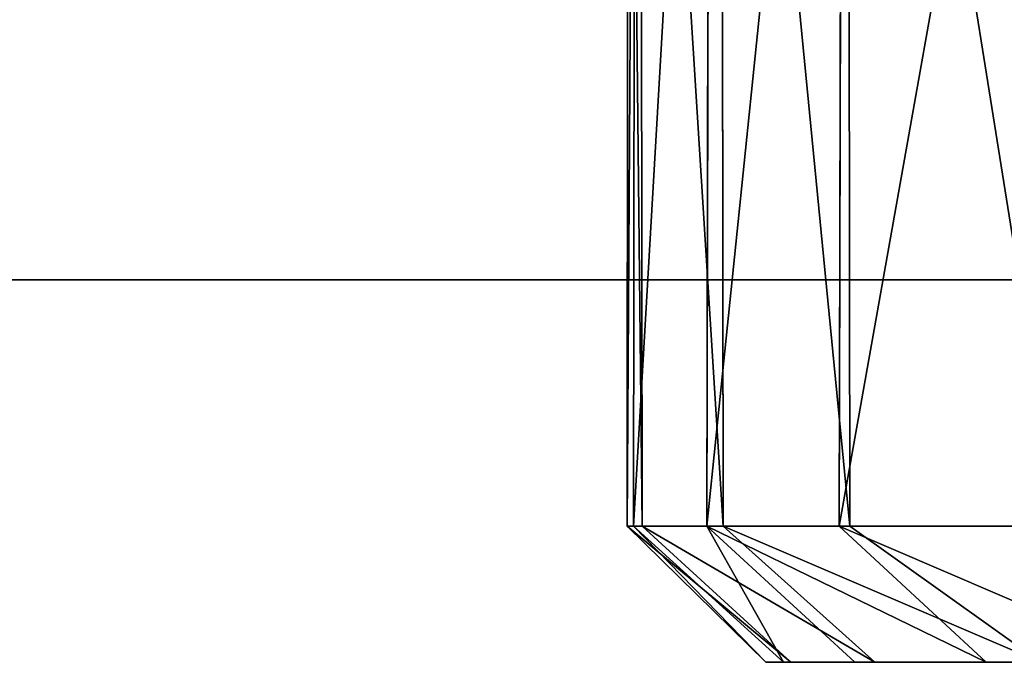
# Model space of a CAD drawing. Extents: x 0 to 35.8, y 0 to 27.5.
# Tile 3 of 256: x 3.732 to 4.288, y 0.707 to 1.07. Entities that reach past the tile are written whole.
import ezdxf

# ---------------------------------------------------------------- set-up
doc = ezdxf.new("R2010")
doc.units = 0
doc.header["$MEASUREMENT"] = 0
doc.layers.get('0').update_dxf_attribs({"color": 13, "linetype": 'CONTINUOUS'})
doc.layers.add('HDI8056C_KNOBS_-_1', color=252, linetype='CONTINUOUS')
doc.layers.add('RGM8058UC_-_BODY', color=252, linetype='CONTINUOUS')

# ---------------------------------------------------------------- blocks, each defined once
blk = doc.blocks.new('RGM8658UC_TRADECAD_V06_DXF')
at = {"layer": 'HDI8056C_KNOBS_-_1', "color": 0}
for p, q in [((4.0752, 0.7841, 2.9401), (4.0757, 1.5272, 2.9388)), ((4.0752, 0.7841, 2.9401), (4.0757, 1.5272, 2.9388)), ((4.0797, 1.5272, 2.7938), (4.0788, 0.7841, 2.7947)), ((4.0797, 1.5272, 2.7938), (4.0788, 0.7841, 2.7947)), ((4.0836, 0.7841, 3.0984), (4.0827, 1.5272, 3.0963)), ((4.0836, 0.7841, 3.0984), (4.0827, 1.5272, 3.0963)), ((4.1201, 0.7841, 2.6179), (4.1218, 1.5272, 2.6173)), ((4.1201, 0.7841, 2.6179), (4.1218, 1.5272, 2.6173)), ((4.1284, 1.5272, 3.2554), (4.1293, 0.7841, 3.2561)), ((4.1284, 1.5272, 3.2554), (4.1293, 0.7841, 3.2561)), ((4.1965, 1.5271, 2.4296), (4.1949, 0.7841, 2.4289)), ((4.1965, 1.5271, 2.4296), (4.1949, 0.7841, 2.4289)), ((4.2009, 0.7841, 3.418), (4.2, 1.5272, 3.4186)), ((4.2009, 0.7841, 3.418), (4.2, 1.5272, 3.4186)), ((4.0836, 0.7841, 3.0984), (4.0752, 0.7841, 2.9401)), ((4.0788, 0.7841, 2.7947), (4.0752, 0.7841, 2.9401)), ((4.0752, 0.7841, 2.9401), (4.1534, 0.7073, 2.9153)), ((4.0788, 0.7841, 2.7947), (4.0752, 0.7841, 2.9401)), ((4.0752, 0.7841, 2.9401), (4.1534, 0.7073, 2.9153)), ((4.0836, 0.7841, 3.0984), (4.0752, 0.7841, 2.9401)), ((4.0788, 0.7841, 2.7947), (4.1201, 0.7841, 2.6179)), ((4.1634, 0.7073, 2.7671), (4.0788, 0.7841, 2.7947)), ((4.0788, 0.7841, 2.7947), (4.1201, 0.7841, 2.6179)), ((4.1634, 0.7073, 2.7671), (4.0788, 0.7841, 2.7947)), ((4.1293, 0.7841, 3.2561), (4.0836, 0.7841, 3.0984)), ((4.1293, 0.7841, 3.2561), (4.0836, 0.7841, 3.0984)), ((4.1675, 0.7073, 3.0658), (4.0836, 0.7841, 3.0984)), ((4.1675, 0.7073, 3.0658), (4.0836, 0.7841, 3.0984)), ((4.1201, 0.7841, 2.6179), (4.1949, 0.7841, 2.4289)), ((4.1201, 0.7841, 2.6179), (4.2037, 0.7073, 2.6034)), ((4.1201, 0.7841, 2.6179), (4.1949, 0.7841, 2.4289)), ((4.1201, 0.7841, 2.6179), (4.2037, 0.7073, 2.6034)), ((4.2009, 0.7841, 3.418), (4.1293, 0.7841, 3.2561)), ((4.1293, 0.7841, 3.2561), (4.215, 0.7073, 3.2384)), ((4.1293, 0.7841, 3.2561), (4.215, 0.7073, 3.2384)), ((4.2009, 0.7841, 3.418), (4.1293, 0.7841, 3.2561)), ((4.1949, 0.7841, 2.4289), (4.327, 0.7841, 2.2465)), ((4.2778, 0.7073, 2.4524), (4.1949, 0.7841, 2.4289)), ((4.1949, 0.7841, 2.4289), (4.327, 0.7841, 2.2465)), ((4.2778, 0.7073, 2.4524), (4.1949, 0.7841, 2.4289)), ((4.3189, 0.7841, 3.5797), (4.2009, 0.7841, 3.418)), ((4.3189, 0.7841, 3.5797), (4.2009, 0.7841, 3.418)), ((4.3086, 0.7073, 3.4186), (4.2009, 0.7841, 3.418)), ((4.3086, 0.7073, 3.4186), (4.2009, 0.7841, 3.418)), ((4.3374, 0.7073, 2.8492), (4.1534, 0.7073, 2.9153)), ((4.1534, 0.7073, 2.9153), (4.1675, 0.7073, 3.0658)), ((4.3374, 0.7073, 2.8492), (4.1534, 0.7073, 2.9153)), ((4.1634, 0.7073, 2.7671), (4.1534, 0.7073, 2.9153)), ((4.1634, 0.7073, 2.7671), (4.1534, 0.7073, 2.9153)), ((4.1534, 0.7073, 2.9153), (4.1675, 0.7073, 3.0658)), ((4.3542, 0.7073, 2.6735), (4.1634, 0.7073, 2.7671)), ((4.1634, 0.7073, 2.7671), (4.2037, 0.7073, 2.6034)), ((4.3542, 0.7073, 2.6735), (4.1634, 0.7073, 2.7671)), ((4.1634, 0.7073, 2.7671), (4.2037, 0.7073, 2.6034)), ((4.1675, 0.7073, 3.0658), (4.3378, 0.7073, 3.033)), ((4.1675, 0.7073, 3.0658), (4.3378, 0.7073, 3.033)), ((4.1675, 0.7073, 3.0658), (4.215, 0.7073, 3.2384)), ((4.1675, 0.7073, 3.0658), (4.215, 0.7073, 3.2384)), ((4.2778, 0.7073, 2.4524), (4.2037, 0.7073, 2.6034)), ((4.2037, 0.7073, 2.6034), (4.3882, 0.7073, 2.4836)), ((4.2037, 0.7073, 2.6034), (4.3882, 0.7073, 2.4836)), ((4.2778, 0.7073, 2.4524), (4.2037, 0.7073, 2.6034)), ((4.3777, 0.7073, 3.2191), (4.215, 0.7073, 3.2384)), ((4.215, 0.7073, 3.2384), (4.3086, 0.7073, 3.4186)), ((4.3777, 0.7073, 3.2191), (4.215, 0.7073, 3.2384)), ((4.215, 0.7073, 3.2384), (4.3086, 0.7073, 3.4186)), ((4.3737, 0.7073, 2.3124), (4.2778, 0.7073, 2.4524)), ((4.3737, 0.7073, 2.3124), (4.2778, 0.7073, 2.4524))]:
    blk.add_line(p, q, dxfattribs=at)
at = {"layer": 'RGM8058UC_-_BODY', "color": 0}
for p, q in [((0.8357, 0.9231, 5.9479), (12.2007, 0.9231, 5.9479)), ((12.2007, 0.9231, 7.4867), (0.8357, 0.9231, 7.4867)), ((12.2007, 0.9231, 7.4867), (0.8357, 0.9231, 7.4867)), ((0.8357, 0.9231, 5.9479), (12.2007, 0.9231, 5.9479))]:
    blk.add_line(p, q, dxfattribs=at)
at = {"layer": 'HDI8056C_KNOBS_-_1', "color": 252}
mesh = blk.add_polyface(dxfattribs=at)
corners = [(4.0757, 1.5272, 2.9388), (4.0836, 0.7841, 3.0984), (4.0752, 0.7841, 2.9401), (4.0827, 1.5272, 3.0963)]
mesh.append_faces([[corners[k] for k in face] for face in [(0, 1, 2), (1, 0, 3)]], dxfattribs={"vtx0": -1, "color": 252})
mesh = blk.add_polyface(dxfattribs=at)
corners = [(4.0797, 1.5272, 2.7938), (4.0752, 0.7841, 2.9401), (4.0788, 0.7841, 2.7947), (4.0757, 1.5272, 2.9388)]
mesh.append_faces([[corners[k] for k in face] for face in [(0, 1, 2), (1, 0, 3)]], dxfattribs={"vtx0": -1, "color": 252})
mesh = blk.add_polyface(dxfattribs=at)
corners = [(4.1218, 1.5272, 2.6173), (4.0788, 0.7841, 2.7947), (4.1201, 0.7841, 2.6179), (4.0797, 1.5272, 2.7938)]
mesh.append_faces([[corners[k] for k in face] for face in [(0, 1, 2), (1, 0, 3)]], dxfattribs={"vtx0": -1, "color": 252})
mesh = blk.add_polyface(dxfattribs=at)
corners = [(4.0827, 1.5272, 3.0963), (4.1293, 0.7841, 3.2561), (4.0836, 0.7841, 3.0984), (4.1284, 1.5272, 3.2554)]
mesh.append_faces([[corners[k] for k in face] for face in [(0, 1, 2), (1, 0, 3)]], dxfattribs={"vtx0": -1, "color": 252})
mesh = blk.add_polyface(dxfattribs=at)
corners = [(4.1965, 1.5271, 2.4296), (4.1201, 0.7841, 2.6179), (4.1949, 0.7841, 2.4289), (4.1218, 1.5272, 2.6173)]
mesh.append_faces([[corners[k] for k in face] for face in [(0, 1, 2), (1, 0, 3)]], dxfattribs={"vtx0": -1, "color": 252})
mesh = blk.add_polyface(dxfattribs=at)
corners = [(4.1284, 1.5272, 3.2554), (4.2009, 0.7841, 3.418), (4.1293, 0.7841, 3.2561), (4.2, 1.5272, 3.4186)]
mesh.append_faces([[corners[k] for k in face] for face in [(0, 1, 2), (1, 0, 3)]], dxfattribs={"vtx0": -1, "color": 252})
mesh = blk.add_polyface(dxfattribs=at)
corners = [(4.3271, 1.5272, 2.2412), (4.1949, 0.7841, 2.4289), (4.327, 0.7841, 2.2465)]
mesh.append_faces([[corners[k] for k in face] for face in [(0, 1, 2)]], dxfattribs={"color": 252})
mesh = blk.add_polyface(dxfattribs=at)
corners = [(4.3271, 1.5272, 2.2412), (4.1965, 1.5271, 2.4296), (4.1949, 0.7841, 2.4289)]
mesh.append_faces([[corners[k] for k in face] for face in [(0, 1, 2)]], dxfattribs={"color": 252})
mesh = blk.add_polyface(dxfattribs=at)
corners = [(4.2, 1.5272, 3.4186), (4.3189, 0.7841, 3.5797), (4.2009, 0.7841, 3.418), (4.321, 1.5272, 3.5826)]
mesh.append_faces([[corners[k] for k in face] for face in [(0, 1, 2), (1, 0, 3)]], dxfattribs={"vtx0": -1, "color": 252})
mesh = blk.add_polyface(dxfattribs=at)
corners = [(4.0752, 0.7841, 2.9401), (4.1534, 0.7073, 2.9153), (4.0788, 0.7841, 2.7947)]
mesh.append_faces([[corners[k] for k in face] for face in [(0, 1, 2)]], dxfattribs={"color": 252})
mesh = blk.add_polyface(dxfattribs=at)
corners = [(4.1675, 0.7073, 3.0658), (4.1534, 0.7073, 2.9153), (4.0752, 0.7841, 2.9401)]
mesh.append_faces([[corners[k] for k in face] for face in [(0, 1, 2)]], dxfattribs={"color": 252})
mesh = blk.add_polyface(dxfattribs=at)
corners = [(4.0836, 0.7841, 3.0984), (4.1675, 0.7073, 3.0658), (4.0752, 0.7841, 2.9401)]
mesh.append_faces([[corners[k] for k in face] for face in [(0, 1, 2)]], dxfattribs={"color": 252})
mesh = blk.add_polyface(dxfattribs=at)
corners = [(4.1201, 0.7841, 2.6179), (4.1634, 0.7073, 2.7671), (4.2037, 0.7073, 2.6034), (4.0788, 0.7841, 2.7947)]
mesh.append_faces([[corners[k] for k in face] for face in [(0, 1, 2), (1, 0, 3)]], dxfattribs={"vtx0": -1, "color": 252})
mesh = blk.add_polyface(dxfattribs=at)
corners = [(4.1534, 0.7073, 2.9153), (4.1634, 0.7073, 2.7671), (4.0788, 0.7841, 2.7947)]
mesh.append_faces([[corners[k] for k in face] for face in [(0, 1, 2)]], dxfattribs={"color": 252})
mesh = blk.add_polyface(dxfattribs=at)
corners = [(4.0836, 0.7841, 3.0984), (4.215, 0.7073, 3.2384), (4.1675, 0.7073, 3.0658), (4.1293, 0.7841, 3.2561)]
mesh.append_faces([[corners[k] for k in face] for face in [(0, 1, 2), (1, 0, 3)]], dxfattribs={"vtx0": -1, "color": 252})
mesh = blk.add_polyface(dxfattribs=at)
corners = [(4.1201, 0.7841, 2.6179), (4.2778, 0.7073, 2.4524), (4.1949, 0.7841, 2.4289)]
mesh.append_faces([[corners[k] for k in face] for face in [(0, 1, 2)]], dxfattribs={"color": 252})
mesh = blk.add_polyface(dxfattribs=at)
corners = [(4.1201, 0.7841, 2.6179), (4.2037, 0.7073, 2.6034), (4.2778, 0.7073, 2.4524)]
mesh.append_faces([[corners[k] for k in face] for face in [(0, 1, 2)]], dxfattribs={"color": 252})
mesh = blk.add_polyface(dxfattribs=at)
corners = [(4.3086, 0.7073, 3.4186), (4.215, 0.7073, 3.2384), (4.1293, 0.7841, 3.2561)]
mesh.append_faces([[corners[k] for k in face] for face in [(0, 1, 2)]], dxfattribs={"color": 252})
mesh = blk.add_polyface(dxfattribs=at)
corners = [(4.3086, 0.7073, 3.4186), (4.1293, 0.7841, 3.2561), (4.2009, 0.7841, 3.418)]
mesh.append_faces([[corners[k] for k in face] for face in [(0, 1, 2)]], dxfattribs={"color": 252})
mesh = blk.add_polyface(dxfattribs=at)
corners = [(4.1949, 0.7841, 2.4289), (4.3737, 0.7073, 2.3124), (4.327, 0.7841, 2.2465)]
mesh.append_faces([[corners[k] for k in face] for face in [(0, 1, 2)]], dxfattribs={"color": 252})
mesh = blk.add_polyface(dxfattribs=at)
corners = [(4.2778, 0.7073, 2.4524), (4.3737, 0.7073, 2.3124), (4.1949, 0.7841, 2.4289)]
mesh.append_faces([[corners[k] for k in face] for face in [(0, 1, 2)]], dxfattribs={"color": 252})
mesh = blk.add_polyface(dxfattribs=at)
corners = [(4.3189, 0.7841, 3.5797), (4.3086, 0.7073, 3.4186), (4.2009, 0.7841, 3.418)]
mesh.append_faces([[corners[k] for k in face] for face in [(0, 1, 2)]], dxfattribs={"color": 252})
mesh = blk.add_polyface(dxfattribs=at)
corners = [(4.1534, 0.7073, 2.9153), (4.3378, 0.7073, 3.033), (4.3374, 0.7073, 2.8492), (4.1675, 0.7073, 3.0658)]
mesh.append_faces([[corners[k] for k in face] for face in [(0, 1, 2), (1, 0, 3)]], dxfattribs={"vtx0": -1, "color": 252})
mesh = blk.add_polyface(dxfattribs=at)
corners = [(4.1634, 0.7073, 2.7671), (4.3374, 0.7073, 2.8492), (4.3542, 0.7073, 2.6735), (4.1534, 0.7073, 2.9153)]
mesh.append_faces([[corners[k] for k in face] for face in [(0, 1, 2), (1, 0, 3)]], dxfattribs={"vtx0": -1, "color": 252})
mesh = blk.add_polyface(dxfattribs=at)
corners = [(4.2037, 0.7073, 2.6034), (4.3542, 0.7073, 2.6735), (4.3882, 0.7073, 2.4836), (4.1634, 0.7073, 2.7671)]
mesh.append_faces([[corners[k] for k in face] for face in [(0, 1, 2), (1, 0, 3)]], dxfattribs={"vtx0": -1, "color": 252})
mesh = blk.add_polyface(dxfattribs=at)
corners = [(4.1675, 0.7073, 3.0658), (4.3777, 0.7073, 3.2191), (4.3378, 0.7073, 3.033), (4.215, 0.7073, 3.2384)]
mesh.append_faces([[corners[k] for k in face] for face in [(0, 1, 2), (1, 0, 3)]], dxfattribs={"vtx0": -1, "color": 252})
mesh = blk.add_polyface(dxfattribs=at)
corners = [(4.2778, 0.7073, 2.4524), (4.3882, 0.7073, 2.4836), (4.3737, 0.7073, 2.3124), (4.2037, 0.7073, 2.6034)]
mesh.append_faces([[corners[k] for k in face] for face in [(0, 1, 2), (1, 0, 3)]], dxfattribs={"vtx0": -1, "color": 252})
mesh = blk.add_polyface(dxfattribs=at)
corners = [(4.215, 0.7073, 3.2384), (4.4497, 0.7073, 3.4195), (4.3777, 0.7073, 3.2191), (4.3086, 0.7073, 3.4186)]
mesh.append_faces([[corners[k] for k in face] for face in [(0, 1, 2), (1, 0, 3)]], dxfattribs={"vtx0": -1, "color": 252})
at = {"layer": 'RGM8058UC_-_BODY', "color": 252}
mesh = blk.add_polyface(dxfattribs=at)
corners = [(12.2007, 0.9231, 5.9479), (0.8357, 1.6858, 5.9479), (0.8357, 0.9231, 5.9479), (12.2007, 1.6858, 5.9479)]
mesh.append_faces([[corners[k] for k in face] for face in [(0, 1, 2), (1, 0, 3)]], dxfattribs={"vtx0": -1, "color": 252})
mesh = blk.add_polyface(dxfattribs=at)
corners = [(12.2007, 1.6858, 7.4867), (0.8357, 0.9231, 7.4867), (0.8357, 1.6858, 7.4867), (12.2007, 0.9231, 7.4867)]
mesh.append_faces([[corners[k] for k in face] for face in [(0, 1, 2), (1, 0, 3)]], dxfattribs={"vtx0": -1, "color": 252})
mesh = blk.add_polyface(dxfattribs=at)
corners = [(0.8357, 0.9231, 7.4867), (12.2007, 0.9231, 5.9479), (0.8357, 0.9231, 5.9479), (12.2007, 0.9231, 7.4867)]
mesh.append_faces([[corners[k] for k in face] for face in [(0, 1, 2), (1, 0, 3)]], dxfattribs={"vtx0": -1, "color": 252})

msp = doc.modelspace()

# ---------------------------------------------------------------- block references
at = {"color": 0}
msp.add_blockref('RGM8658UC_TRADECAD_V06_DXF', (0, 0), dxfattribs=at)

doc.saveas('drawing.dxf')
